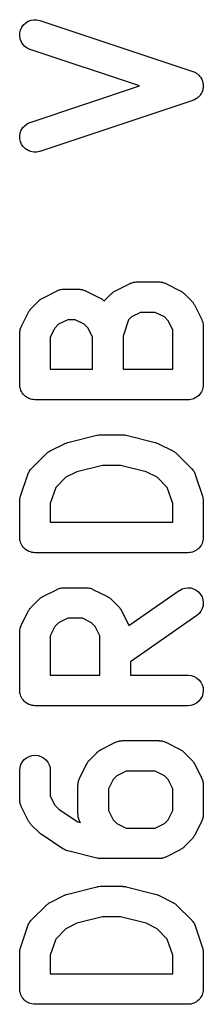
# Model space of a CAD drawing. Extents: x 0.02 to 3.89, y 0.07 to 3.88.
# Tile 92 of 172: x 2.8895 to 2.9367, y 0.3167 to 0.5702. Entities that reach past the tile are written whole.
import ezdxf

# ---------------------------------------------------------------- set-up
doc = ezdxf.new("R2010")
doc.units = 0
doc.header["$MEASUREMENT"] = 0
doc.layers.add('BLACK', color=7, linetype='CONTINUOUS')

msp = doc.modelspace()

# ---------------------------------------------------------------- linework, layer by layer
at = {"layer": 'BLACK', "linetype": 'CONTINUOUS'}
for p, q in [((2.88971, 0.567536), (2.89003, 0.568236)), ((2.89003, 0.568236), (2.89048, 0.568861)), ((2.89048, 0.568861), (2.89104, 0.569386)), ((2.89104, 0.569386), (2.89169, 0.569793)), ((2.89169, 0.569793), (2.89241, 0.570065)), ((2.89241, 0.570065), (2.89317, 0.570193)), ((2.89317, 0.570193), (2.89394, 0.570171)), ((2.89394, 0.570171), (2.89469, 0.57)), ((2.89469, 0.57), (2.93406, 0.556877)), ((2.88951, 0.566021), (2.88954, 0.566789)), ((2.88963, 0.565262), (2.88951, 0.566021)), ((2.88954, 0.566789), (2.88971, 0.567536)), ((2.8899, 0.564542), (2.88963, 0.565262)), ((2.8903, 0.563887), (2.8899, 0.564542)), ((2.89082, 0.563323), (2.8903, 0.563887)), ((2.89145, 0.562871), (2.89082, 0.563323)), ((2.89214, 0.562548), (2.89145, 0.562871)), ((2.8922, 0.562531), (2.89214, 0.562548)), ((2.92036, 0.553142), (2.8922, 0.562531)), ((2.93406, 0.556877), (2.93411, 0.556859)), ((2.93411, 0.556859), (2.93435, 0.556745)), ((2.93435, 0.556745), (2.93461, 0.556645)), ((2.93461, 0.556645), (2.9347, 0.556584)), ((2.9347, 0.556584), (2.9348, 0.556537)), ((2.9348, 0.556537), (2.93503, 0.556376)), ((2.93503, 0.556376), (2.93525, 0.556229)), ((2.93525, 0.556229), (2.93533, 0.556151)), ((2.93533, 0.556151), (2.93543, 0.556085)), ((2.93543, 0.556085), (2.93561, 0.555884)), ((2.93561, 0.555884), (2.93581, 0.555696)), ((2.93581, 0.555696), (2.93587, 0.555603)), ((2.93587, 0.555603), (2.93595, 0.555521)), ((2.93595, 0.555521), (2.93609, 0.555288)), ((2.93609, 0.555288), (2.93625, 0.555065)), ((2.8922, 0.543754), (2.92036, 0.553142)), ((2.93625, 0.555065), (2.93629, 0.554962)), ((2.93629, 0.554962), (2.93635, 0.554866)), ((2.93635, 0.554866), (2.93644, 0.554611)), ((2.93644, 0.554611), (2.93655, 0.554361)), ((2.93655, 0.554361), (2.93658, 0.554251)), ((2.93658, 0.554251), (2.93662, 0.554146)), ((2.93662, 0.554146), (2.93666, 0.553877)), ((2.93671, 0.552619), (2.93665, 0.552354)), ((2.93666, 0.553877), (2.93672, 0.553611)), ((2.93672, 0.552732), (2.93671, 0.552619)), ((2.93672, 0.553611), (2.93672, 0.553498)), ((2.93672, 0.553498), (2.93674, 0.553387)), ((2.93674, 0.552842), (2.93672, 0.552732)), ((2.93674, 0.553387), (2.93673, 0.553115)), ((2.93673, 0.553115), (2.93674, 0.552842)), ((2.93521, 0.550021), (2.93498, 0.549878)), ((2.93529, 0.550098), (2.93521, 0.550021)), ((2.93538, 0.550163), (2.93529, 0.550098)), ((2.93557, 0.550361), (2.93538, 0.550163)), ((2.93577, 0.550547), (2.93557, 0.550361)), ((2.93584, 0.550639), (2.93577, 0.550547)), ((2.93591, 0.55072), (2.93584, 0.550639)), ((2.93606, 0.55095), (2.93591, 0.55072)), ((2.93622, 0.551172), (2.93606, 0.55095)), ((2.93627, 0.551274), (2.93622, 0.551172)), ((2.93633, 0.551369), (2.93627, 0.551274)), ((2.93642, 0.551623), (2.93633, 0.551369)), ((2.93654, 0.551871), (2.93642, 0.551623)), ((2.93656, 0.551981), (2.93654, 0.551871)), ((2.9366, 0.552086), (2.93656, 0.551981)), ((2.93665, 0.552354), (2.9366, 0.552086)), ((2.93406, 0.549407), (2.89469, 0.536284)), ((2.9343, 0.549518), (2.93406, 0.549407)), ((2.93456, 0.549615), (2.9343, 0.549518)), ((2.93465, 0.549674), (2.93456, 0.549615)), ((2.93476, 0.54972), (2.93465, 0.549674)), ((2.93498, 0.549878), (2.93476, 0.54972)), ((2.88992, 0.541792), (2.89034, 0.542441)), ((2.89034, 0.542441), (2.89087, 0.542998)), ((2.89087, 0.542998), (2.89149, 0.543441)), ((2.89149, 0.543441), (2.8922, 0.543754)), ((2.88951, 0.540318), (2.88965, 0.541075)), ((2.88953, 0.53955), (2.88951, 0.540318)), ((2.88965, 0.541075), (2.88992, 0.541792)), ((2.8897, 0.5388), (2.88953, 0.53955)), ((2.89, 0.538096), (2.8897, 0.5388)), ((2.89044, 0.537465), (2.89, 0.538096)), ((2.891, 0.536932), (2.89044, 0.537465)), ((2.89164, 0.536516), (2.891, 0.536932)), ((2.89236, 0.536234), (2.89164, 0.536516)), ((2.89311, 0.536095), (2.89236, 0.536234)), ((2.89388, 0.536107), (2.89311, 0.536095)), ((2.89463, 0.536267), (2.89388, 0.536107)), ((2.89469, 0.536284), (2.89463, 0.536267)), ((2.91418, 0.500421), (2.91793, 0.502295)), ((2.91793, 0.502295), (2.91798, 0.50232)), ((2.91798, 0.50232), (2.91808, 0.502359)), ((2.91808, 0.502359), (2.91819, 0.502414)), ((2.91819, 0.502414), (2.91844, 0.502492)), ((2.91844, 0.502492), (2.9187, 0.502584)), ((2.9187, 0.502584), (2.91881, 0.502602)), ((2.91881, 0.502602), (2.91892, 0.502636)), ((2.91892, 0.502636), (2.91919, 0.502662)), ((2.91919, 0.502662), (2.91946, 0.502704)), ((2.91946, 0.502704), (2.91957, 0.5027)), ((2.91957, 0.5027), (2.91969, 0.502711)), ((2.91969, 0.502711), (2.92531, 0.502711)), ((2.92531, 0.502711), (2.92537, 0.502711)), ((2.92537, 0.502711), (2.92548, 0.502698)), ((2.92548, 0.502698), (2.9256, 0.502701)), ((2.9256, 0.502701), (2.92586, 0.502655)), ((2.92586, 0.502655), (2.92613, 0.502625)), ((2.92613, 0.502625), (2.92624, 0.50259)), ((2.92624, 0.50259), (2.92635, 0.50257)), ((2.92635, 0.50257), (2.92661, 0.502474)), ((2.92661, 0.502474), (2.92686, 0.502393)), ((2.92686, 0.502393), (2.92696, 0.502337)), ((2.92696, 0.502337), (2.92707, 0.502295)), ((2.92707, 0.502295), (2.93082, 0.500421)), ((2.89543, 0.498546), (2.89918, 0.500421)), ((2.89918, 0.500421), (2.89923, 0.500445)), ((2.89923, 0.500445), (2.89934, 0.500485)), ((2.89934, 0.500485), (2.89944, 0.500539)), ((2.89944, 0.500539), (2.8997, 0.500617)), ((2.8997, 0.500617), (2.89995, 0.50071)), ((2.89995, 0.50071), (2.90006, 0.500728)), ((2.90006, 0.500728), (2.90017, 0.500761)), ((2.90017, 0.500761), (2.90044, 0.500787)), ((2.90044, 0.500787), (2.90071, 0.500829)), ((2.90071, 0.500829), (2.90082, 0.500825)), ((2.90082, 0.500825), (2.90094, 0.500836)), ((2.90094, 0.500836), (2.90469, 0.500836)), ((2.90469, 0.500836), (2.90474, 0.500836)), ((2.90474, 0.500836), (2.90486, 0.500823)), ((2.90486, 0.500823), (2.90497, 0.500826)), ((2.90497, 0.500826), (2.90524, 0.50078)), ((2.90524, 0.50078), (2.90551, 0.50075)), ((2.90551, 0.50075), (2.90562, 0.500715)), ((2.90562, 0.500715), (2.90573, 0.500695)), ((2.90573, 0.500695), (2.90598, 0.500599)), ((2.90598, 0.500599), (2.90624, 0.500518)), ((2.90624, 0.500518), (2.90634, 0.500462)), ((2.90634, 0.500462), (2.90645, 0.500421)), ((2.90645, 0.500421), (2.9102, 0.498546)), ((2.91128, 0.497808), (2.91315, 0.499683)), ((2.91315, 0.499683), (2.91319, 0.499722)), ((2.91319, 0.499722), (2.91337, 0.499859)), ((2.91337, 0.499859), (2.91353, 0.500012)), ((2.91353, 0.500012), (2.91367, 0.500099)), ((2.91367, 0.500099), (2.91379, 0.500201)), ((2.91379, 0.500201), (2.91399, 0.500303)), ((2.91399, 0.500303), (2.91418, 0.500421)), ((2.93082, 0.500421), (2.93087, 0.500396)), ((2.93087, 0.500396), (2.93106, 0.500275)), ((2.93106, 0.500275), (2.93125, 0.500171)), ((2.93125, 0.500171), (2.93138, 0.500067)), ((2.93138, 0.500067), (2.93152, 0.499978)), ((2.93152, 0.499978), (2.93167, 0.499823)), ((2.93167, 0.499823), (2.93184, 0.499683)), ((2.93184, 0.499683), (2.93372, 0.497808)), ((2.89253, 0.495933), (2.89441, 0.497808)), ((2.89441, 0.497808), (2.89444, 0.497847)), ((2.89444, 0.497847), (2.89462, 0.497985)), ((2.89462, 0.497985), (2.89478, 0.498137)), ((2.89478, 0.498137), (2.89492, 0.498224)), ((2.89492, 0.498224), (2.89505, 0.498326)), ((2.89505, 0.498326), (2.89524, 0.498428)), ((2.89524, 0.498428), (2.89543, 0.498546)), ((2.9102, 0.498546), (2.91025, 0.498521)), ((2.91025, 0.498521), (2.91043, 0.498401)), ((2.91043, 0.498401), (2.91063, 0.498296)), ((2.91063, 0.498296), (2.91076, 0.498192)), ((2.91076, 0.498192), (2.91089, 0.498103)), ((2.91089, 0.498103), (2.91105, 0.497949)), ((2.91105, 0.497949), (2.91122, 0.497808)), ((2.91122, 0.497808), (2.91125, 0.497777)), ((2.91125, 0.497777), (2.91128, 0.497808)), ((2.93372, 0.497808), (2.93376, 0.497769)), ((2.93376, 0.497769), (2.9339, 0.497597)), ((2.9339, 0.497597), (2.93405, 0.497436)), ((2.93405, 0.497436), (2.93414, 0.497297)), ((2.93414, 0.497297), (2.93424, 0.497169)), ((2.93424, 0.497169), (2.93434, 0.496972)), ((2.93434, 0.496972), (2.93446, 0.496785)), ((2.93446, 0.496785), (2.93633, 0.493036)), ((2.88992, 0.491161), (2.89179, 0.49491)), ((2.89179, 0.49491), (2.89182, 0.494959)), ((2.89182, 0.494959), (2.89194, 0.495145)), ((2.89194, 0.495145), (2.89204, 0.49534)), ((2.89204, 0.49534), (2.89215, 0.495466)), ((2.89215, 0.495466), (2.89224, 0.495604)), ((2.89224, 0.495604), (2.89239, 0.495763)), ((2.89239, 0.495763), (2.89253, 0.495933)), ((2.92062, 0.494837), (2.91827, 0.493664)), ((2.92438, 0.494837), (2.92062, 0.494837)), ((2.92673, 0.493664), (2.92438, 0.494837)), ((2.89952, 0.491789), (2.89855, 0.490817)), ((2.90187, 0.492962), (2.89952, 0.491789)), ((2.90376, 0.492962), (2.90187, 0.492962)), ((2.90611, 0.491789), (2.90376, 0.492962)), ((2.90708, 0.490817), (2.90611, 0.491789)), ((2.9175, 0.492898), (2.91612, 0.488761)), ((2.91827, 0.493664), (2.9175, 0.492898)), ((2.9277, 0.492692), (2.92673, 0.493664)), ((2.92887, 0.490345), (2.9277, 0.492692)), ((2.93633, 0.493036), (2.93636, 0.492986)), ((2.93636, 0.492986), (2.9364, 0.492878)), ((2.9364, 0.492878), (2.93645, 0.492775)), ((2.93645, 0.492775), (2.93653, 0.492517)), ((2.93653, 0.492517), (2.93662, 0.492265)), ((2.93662, 0.492265), (2.93664, 0.492151)), ((2.93664, 0.492151), (2.93667, 0.49204)), ((2.93667, 0.49204), (2.9367, 0.491772)), ((2.9367, 0.491772), (2.93674, 0.491506)), ((2.8895, 0.489455), (2.88952, 0.48957)), ((2.8895, 0.4894), (2.8895, 0.489455)), ((2.8895, 0.476277), (2.8895, 0.4894)), ((2.88951, 0.489686), (2.88956, 0.489951)), ((2.88952, 0.48957), (2.88951, 0.489686)), ((2.88956, 0.489951), (2.88959, 0.490219)), ((2.88959, 0.490219), (2.88962, 0.490329)), ((2.88962, 0.490329), (2.88964, 0.490443)), ((2.88964, 0.490443), (2.88974, 0.490695)), ((2.88974, 0.490695), (2.88982, 0.490951)), ((2.88982, 0.490951), (2.88988, 0.491053)), ((2.88988, 0.491053), (2.88992, 0.491161)), ((2.89855, 0.490817), (2.89738, 0.488471)), ((2.90825, 0.488471), (2.90708, 0.490817)), ((2.92887, 0.480214), (2.92887, 0.490345)), ((2.93674, 0.491506), (2.93674, 0.49139)), ((2.93674, 0.49139), (2.93675, 0.491275)), ((2.93675, 0.491275), (2.93675, 0.476277)), ((2.89738, 0.488471), (2.89738, 0.480214)), ((2.90825, 0.480214), (2.90825, 0.488471)), ((2.91612, 0.488761), (2.91612, 0.480214)), ((2.89738, 0.480214), (2.90825, 0.480214)), ((2.91612, 0.480214), (2.92887, 0.480214)), ((2.88954, 0.475909), (2.8895, 0.476277)), ((2.88957, 0.475539), (2.88954, 0.475909)), ((2.88958, 0.475526), (2.88957, 0.475539)), ((2.88958, 0.475512), (2.88958, 0.475526)), ((2.88969, 0.475155), (2.88958, 0.475512)), ((2.88979, 0.474802), (2.88969, 0.475155)), ((2.8898, 0.47479), (2.88979, 0.474802)), ((2.8898, 0.474776), (2.8898, 0.47479)), ((2.88998, 0.474447), (2.8898, 0.474776)), ((2.89015, 0.474121), (2.88998, 0.474447)), ((2.89015, 0.47411), (2.89015, 0.474121)), ((2.89016, 0.474098), (2.89015, 0.47411)), ((2.8904, 0.47381), (2.89016, 0.474098)), ((2.93606, 0.474052), (2.93582, 0.473769)), ((2.93607, 0.474065), (2.93606, 0.474052)), ((2.93625, 0.474401), (2.93607, 0.474075)), ((2.93607, 0.474075), (2.93607, 0.474065)), ((2.93643, 0.474726), (2.93625, 0.474401)), ((2.93644, 0.474751), (2.93643, 0.474739)), ((2.93643, 0.474739), (2.93643, 0.474726)), ((2.93655, 0.475104), (2.93644, 0.474751)), ((2.93666, 0.475458), (2.93655, 0.475104)), ((2.93667, 0.475485), (2.93666, 0.475472)), ((2.93666, 0.475472), (2.93666, 0.475458)), ((2.93671, 0.475856), (2.93667, 0.475485)), ((2.93675, 0.476222), (2.93671, 0.475856)), ((2.93675, 0.476277), (2.93675, 0.47625)), ((2.93675, 0.47625), (2.93675, 0.476249)), ((2.93675, 0.476249), (2.93675, 0.476248)), ((2.93675, 0.476248), (2.93675, 0.476222)), ((2.89063, 0.473522), (2.8904, 0.47381)), ((2.89064, 0.473513), (2.89063, 0.473522)), ((2.89065, 0.473503), (2.89064, 0.473513)), ((2.89093, 0.473266), (2.89065, 0.473503)), ((2.89122, 0.473028), (2.89093, 0.473266)), ((2.89123, 0.473022), (2.89122, 0.473028)), ((2.89124, 0.473013), (2.89123, 0.473022)), ((2.89156, 0.472837), (2.89124, 0.473013)), ((2.89189, 0.472658), (2.89156, 0.472837)), ((2.8919, 0.472654), (2.89189, 0.472658)), ((2.89191, 0.472647), (2.8919, 0.472654)), ((2.89227, 0.472538), (2.89191, 0.472647)), ((2.89262, 0.472426), (2.89227, 0.472538)), ((2.89264, 0.472424), (2.89262, 0.472426)), ((2.89265, 0.47242), (2.89264, 0.472424)), ((2.89302, 0.472381), (2.89265, 0.47242)), ((2.89339, 0.47234), (2.89302, 0.472381)), ((2.89341, 0.47234), (2.89339, 0.47234)), ((2.89344, 0.47234), (2.89341, 0.47234)), ((2.89341, 0.47234), (2.89341, 0.47234)), ((2.89341, 0.47234), (2.89341, 0.47234)), ((2.93281, 0.47234), (2.89344, 0.47234)), ((2.93318, 0.472376), (2.93281, 0.47234)), ((2.93355, 0.472409), (2.93318, 0.472376)), ((2.93356, 0.472413), (2.93355, 0.472409)), ((2.93357, 0.472415), (2.93356, 0.472413)), ((2.93393, 0.472522), (2.93357, 0.472415)), ((2.93429, 0.472626), (2.93393, 0.472522)), ((2.9343, 0.472633), (2.93429, 0.472626)), ((2.93431, 0.472637), (2.9343, 0.472633)), ((2.93464, 0.472812), (2.93431, 0.472637)), ((2.93497, 0.472982), (2.93464, 0.472812)), ((2.93498, 0.472991), (2.93497, 0.472982)), ((2.93499, 0.472998), (2.93498, 0.472991)), ((2.93528, 0.473232), (2.93499, 0.472998)), ((2.93556, 0.473464), (2.93528, 0.473232)), ((2.93557, 0.473474), (2.93556, 0.473464)), ((2.93558, 0.473483), (2.93557, 0.473474)), ((2.93582, 0.473769), (2.93558, 0.473483)), ((2.90148, 0.461214), (2.90182, 0.46134)), ((2.90182, 0.46134), (2.90184, 0.461342)), ((2.90184, 0.461342), (2.90186, 0.461349)), ((2.90186, 0.461349), (2.90936, 0.463223)), ((2.90936, 0.463223), (2.90941, 0.463236)), ((2.90941, 0.463236), (2.90948, 0.463246)), ((2.90948, 0.463246), (2.90955, 0.463266)), ((2.90955, 0.463266), (2.90986, 0.463297)), ((2.90986, 0.463297), (2.91017, 0.463338)), ((2.91017, 0.463338), (2.91024, 0.463334)), ((2.91024, 0.463334), (2.91031, 0.463341)), ((2.91031, 0.463341), (2.91594, 0.463341)), ((2.91594, 0.463341), (2.91599, 0.46334)), ((2.91599, 0.46334), (2.91606, 0.463333)), ((2.91606, 0.463333), (2.91613, 0.463336)), ((2.91613, 0.463336), (2.91644, 0.46329)), ((2.91644, 0.46329), (2.91676, 0.463255)), ((2.91676, 0.463255), (2.91682, 0.463234)), ((2.91682, 0.463234), (2.91689, 0.463223)), ((2.91689, 0.463223), (2.92439, 0.461349)), ((2.92439, 0.461349), (2.92444, 0.461335)), ((2.92444, 0.461335), (2.92446, 0.461329)), ((2.92446, 0.461329), (2.92448, 0.461325)), ((2.92448, 0.461325), (2.92482, 0.461194)), ((2.89649, 0.458615), (2.89665, 0.458767)), ((2.89665, 0.458767), (2.89679, 0.458854)), ((2.89679, 0.458854), (2.89692, 0.458956)), ((2.89692, 0.458956), (2.89712, 0.459058)), ((2.89712, 0.459058), (2.8973, 0.459176)), ((2.8973, 0.459176), (2.90105, 0.46105)), ((2.90105, 0.46105), (2.9011, 0.461075)), ((2.9011, 0.461075), (2.90112, 0.461081)), ((2.90112, 0.461081), (2.90114, 0.46109)), ((2.90114, 0.46109), (2.90148, 0.461214)), ((2.92482, 0.461194), (2.92516, 0.461067)), ((2.92516, 0.461067), (2.92518, 0.461057)), ((2.92518, 0.461057), (2.9252, 0.46105)), ((2.9252, 0.46105), (2.92895, 0.459176)), ((2.92895, 0.459176), (2.929, 0.459151)), ((2.929, 0.459151), (2.92918, 0.45903)), ((2.92918, 0.45903), (2.92938, 0.458926)), ((2.92938, 0.458926), (2.9295, 0.458822)), ((2.9295, 0.458822), (2.92964, 0.458733)), ((2.89253, 0.454689), (2.89628, 0.458438)), ((2.89628, 0.458438), (2.89632, 0.458477)), ((2.89632, 0.458477), (2.89649, 0.458615)), ((2.92964, 0.458733), (2.9298, 0.458578)), ((2.9298, 0.458578), (2.92997, 0.458438)), ((2.92997, 0.458438), (2.93372, 0.454689)), ((2.89181, 0.453655), (2.89192, 0.453899)), ((2.89192, 0.453899), (2.89199, 0.453993)), ((2.89199, 0.453993), (2.89204, 0.454095)), ((2.89204, 0.454095), (2.89221, 0.454303)), ((2.89221, 0.454303), (2.89237, 0.45452)), ((2.89237, 0.45452), (2.89246, 0.454599)), ((2.89246, 0.454599), (2.89253, 0.454689)), ((2.90419, 0.453814), (2.9014, 0.452419)), ((2.9108, 0.455467), (2.90419, 0.453814)), ((2.91545, 0.455467), (2.9108, 0.455467)), ((2.92206, 0.453814), (2.91545, 0.455467)), ((2.92485, 0.452419), (2.92206, 0.453814)), ((2.93372, 0.454689), (2.93376, 0.454649)), ((2.93376, 0.454649), (2.93383, 0.454559)), ((2.93383, 0.454559), (2.93391, 0.454479)), ((2.93391, 0.454479), (2.93407, 0.454259)), ((2.93407, 0.454259), (2.93424, 0.454049)), ((2.93424, 0.454049), (2.93429, 0.453946)), ((2.93429, 0.453946), (2.93436, 0.453851)), ((2.93436, 0.453851), (2.93447, 0.453606)), ((2.88971, 0.447525), (2.89158, 0.45315)), ((2.89158, 0.45315), (2.8916, 0.453202)), ((2.8916, 0.453202), (2.89165, 0.453307)), ((2.89165, 0.453307), (2.89168, 0.453418)), ((2.89168, 0.453418), (2.89181, 0.453655)), ((2.9014, 0.452419), (2.89876, 0.449778)), ((2.92749, 0.449778), (2.92485, 0.452419)), ((2.93447, 0.453606), (2.93459, 0.453367)), ((2.93459, 0.453367), (2.93462, 0.453256)), ((2.93462, 0.453256), (2.93467, 0.45315)), ((2.93467, 0.45315), (2.93655, 0.447525)), ((2.89876, 0.449778), (2.89738, 0.445642)), ((2.92887, 0.445642), (2.92749, 0.449778)), ((2.8895, 0.446335), (2.88953, 0.446555)), ((2.8895, 0.44628), (2.8895, 0.446335)), ((2.8895, 0.436907), (2.8895, 0.44628)), ((2.88953, 0.446776), (2.88957, 0.446936)), ((2.88953, 0.446555), (2.88953, 0.446776)), ((2.88957, 0.446936), (2.88959, 0.447099)), ((2.88959, 0.447099), (2.88966, 0.44731)), ((2.88966, 0.44731), (2.88971, 0.447525)), ((2.93655, 0.447525), (2.93656, 0.447473)), ((2.93656, 0.447473), (2.93661, 0.447257)), ((2.93661, 0.447257), (2.93667, 0.447045)), ((2.93667, 0.447045), (2.93669, 0.446882)), ((2.93669, 0.446882), (2.93672, 0.446722)), ((2.93672, 0.446722), (2.93673, 0.446501)), ((2.93673, 0.446501), (2.93675, 0.44628)), ((2.93675, 0.44628), (2.93675, 0.436907)), ((2.89738, 0.445642), (2.89738, 0.440844)), ((2.92887, 0.440844), (2.92887, 0.445642)), ((2.89738, 0.440844), (2.92887, 0.440844)), ((2.88954, 0.436539), (2.8895, 0.436907)), ((2.88957, 0.436169), (2.88954, 0.436539)), ((2.88958, 0.436156), (2.88957, 0.436169)), ((2.88958, 0.436142), (2.88958, 0.436156)), ((2.88969, 0.435785), (2.88958, 0.436142)), ((2.93666, 0.436088), (2.93655, 0.435734)), ((2.93667, 0.436115), (2.93666, 0.436102)), ((2.93666, 0.436102), (2.93666, 0.436088)), ((2.93671, 0.436486), (2.93667, 0.436115)), ((2.93675, 0.436852), (2.93671, 0.436486)), ((2.93675, 0.436907), (2.93675, 0.43688)), ((2.93675, 0.43688), (2.93675, 0.436879)), ((2.93675, 0.436879), (2.93675, 0.436878)), ((2.93675, 0.436878), (2.93675, 0.436852)), ((2.88979, 0.435432), (2.88969, 0.435785)), ((2.8898, 0.43542), (2.88979, 0.435432)), ((2.8898, 0.435406), (2.8898, 0.43542)), ((2.88998, 0.435077), (2.8898, 0.435406)), ((2.89015, 0.434751), (2.88998, 0.435077)), ((2.89015, 0.43474), (2.89015, 0.434751)), ((2.89016, 0.434728), (2.89015, 0.43474)), ((2.8904, 0.43444), (2.89016, 0.434728)), ((2.89063, 0.434152), (2.8904, 0.43444)), ((2.89064, 0.434143), (2.89063, 0.434152)), ((2.89065, 0.434133), (2.89064, 0.434143)), ((2.89093, 0.433896), (2.89065, 0.434133)), ((2.89122, 0.433658), (2.89093, 0.433896)), ((2.89123, 0.433652), (2.89122, 0.433658)), ((2.89124, 0.433643), (2.89123, 0.433652)), ((2.89156, 0.433467), (2.89124, 0.433643)), ((2.89189, 0.433288), (2.89156, 0.433467)), ((2.93464, 0.433442), (2.93431, 0.433267)), ((2.93497, 0.433612), (2.93464, 0.433442)), ((2.93498, 0.433621), (2.93497, 0.433612)), ((2.93499, 0.433627), (2.93498, 0.433621)), ((2.93528, 0.433862), (2.93499, 0.433627)), ((2.93556, 0.434094), (2.93528, 0.433862)), ((2.93557, 0.434104), (2.93556, 0.434094)), ((2.93558, 0.434113), (2.93557, 0.434104)), ((2.93582, 0.434399), (2.93558, 0.434113)), ((2.93606, 0.434682), (2.93582, 0.434399)), ((2.93607, 0.434694), (2.93606, 0.434682)), ((2.93625, 0.435031), (2.93607, 0.434705)), ((2.93607, 0.434705), (2.93607, 0.434694)), ((2.93643, 0.435356), (2.93625, 0.435031)), ((2.93644, 0.435381), (2.93643, 0.435369)), ((2.93643, 0.435369), (2.93643, 0.435356)), ((2.93655, 0.435734), (2.93644, 0.435381)), ((2.8919, 0.433284), (2.89189, 0.433288)), ((2.89191, 0.433277), (2.8919, 0.433284)), ((2.89227, 0.433168), (2.89191, 0.433277)), ((2.89262, 0.433056), (2.89227, 0.433168)), ((2.89264, 0.433054), (2.89262, 0.433056)), ((2.89265, 0.43305), (2.89264, 0.433054)), ((2.89302, 0.433011), (2.89265, 0.43305)), ((2.89339, 0.43297), (2.89302, 0.433011)), ((2.89341, 0.43297), (2.89339, 0.43297)), ((2.89344, 0.43297), (2.89341, 0.43297)), ((2.89341, 0.43297), (2.89341, 0.43297)), ((2.89341, 0.43297), (2.89341, 0.43297)), ((2.93281, 0.43297), (2.89344, 0.43297)), ((2.93318, 0.433006), (2.93281, 0.43297)), ((2.93355, 0.433039), (2.93318, 0.433006)), ((2.93356, 0.433043), (2.93355, 0.433039)), ((2.93357, 0.433045), (2.93356, 0.433043)), ((2.93393, 0.433152), (2.93357, 0.433045)), ((2.93429, 0.433256), (2.93393, 0.433152)), ((2.9343, 0.433263), (2.93429, 0.433256)), ((2.93431, 0.433267), (2.9343, 0.433263)), ((2.89543, 0.42168), (2.89918, 0.423555)), ((2.89918, 0.423555), (2.89923, 0.423579)), ((2.89923, 0.423579), (2.89934, 0.423619)), ((2.89934, 0.423619), (2.89944, 0.423674)), ((2.89944, 0.423674), (2.8997, 0.423752)), ((2.8997, 0.423752), (2.89995, 0.423844)), ((2.89995, 0.423844), (2.90006, 0.423862)), ((2.90006, 0.423862), (2.90017, 0.423896)), ((2.90017, 0.423896), (2.90044, 0.423922)), ((2.90044, 0.423922), (2.90071, 0.423964)), ((2.90071, 0.423964), (2.90082, 0.423959)), ((2.90082, 0.423959), (2.90094, 0.423971)), ((2.90094, 0.423971), (2.90656, 0.423971)), ((2.90656, 0.423971), (2.90662, 0.42397)), ((2.90662, 0.42397), (2.90673, 0.423957)), ((2.90673, 0.423957), (2.90685, 0.42396)), ((2.90685, 0.42396), (2.90711, 0.423915)), ((2.90711, 0.423915), (2.90738, 0.423885)), ((2.90738, 0.423885), (2.90749, 0.42385)), ((2.90749, 0.42385), (2.90761, 0.42383)), ((2.90761, 0.42383), (2.90786, 0.423734)), ((2.90786, 0.423734), (2.90811, 0.423652)), ((2.90811, 0.423652), (2.90822, 0.423597)), ((2.90822, 0.423597), (2.90832, 0.423555)), ((2.90832, 0.423555), (2.91207, 0.42168)), ((2.93055, 0.423259), (2.9306, 0.42329)), ((2.9306, 0.42329), (2.93127, 0.423658)), ((2.93127, 0.423658), (2.93201, 0.423888)), ((2.93201, 0.423888), (2.93277, 0.423971)), ((2.93277, 0.423971), (2.93354, 0.423904)), ((2.93354, 0.423904), (2.93427, 0.423689)), ((2.93427, 0.423689), (2.93495, 0.423335)), ((2.93495, 0.423335), (2.93556, 0.422856)), ((2.89253, 0.419068), (2.89441, 0.420943)), ((2.89441, 0.420943), (2.89444, 0.420981)), ((2.89444, 0.420981), (2.89462, 0.421119)), ((2.89462, 0.421119), (2.89478, 0.421271)), ((2.89478, 0.421271), (2.89492, 0.421359)), ((2.89492, 0.421359), (2.89505, 0.421461)), ((2.89505, 0.421461), (2.89524, 0.421563)), ((2.89524, 0.421563), (2.89543, 0.42168)), ((2.91207, 0.42168), (2.91212, 0.421655)), ((2.91212, 0.421655), (2.91231, 0.421535)), ((2.91231, 0.421535), (2.9125, 0.421431)), ((2.9125, 0.421431), (2.91263, 0.421327)), ((2.91263, 0.421327), (2.91277, 0.421237)), ((2.91277, 0.421237), (2.91293, 0.421083)), ((2.91293, 0.421083), (2.9131, 0.420943)), ((2.9131, 0.420943), (2.91497, 0.419068)), ((2.91762, 0.414208), (2.93055, 0.423259)), ((2.93556, 0.422856), (2.93605, 0.422269)), ((2.93605, 0.422269), (2.93642, 0.421597)), ((2.93642, 0.421597), (2.93666, 0.420865)), ((2.93666, 0.420865), (2.93675, 0.420102)), ((2.89182, 0.418094), (2.89194, 0.418279)), ((2.89194, 0.418279), (2.89204, 0.418474)), ((2.89204, 0.418474), (2.89215, 0.418601)), ((2.89215, 0.418601), (2.89224, 0.418739)), ((2.89224, 0.418739), (2.89239, 0.418897)), ((2.89239, 0.418897), (2.89253, 0.419068)), ((2.91497, 0.419068), (2.91501, 0.419029)), ((2.91501, 0.419029), (2.91515, 0.418856)), ((2.91515, 0.418856), (2.9153, 0.418695)), ((2.9153, 0.418695), (2.91539, 0.418557)), ((2.91539, 0.418557), (2.91549, 0.418429)), ((2.91549, 0.418429), (2.91559, 0.418232)), ((2.91559, 0.418232), (2.91571, 0.418045)), ((2.93648, 0.418597), (2.93613, 0.417912)), ((2.93668, 0.419336), (2.93648, 0.418597)), ((2.93675, 0.420102), (2.93668, 0.419336)), ((2.88992, 0.414295), (2.89179, 0.418045)), ((2.89179, 0.418045), (2.89182, 0.418094)), ((2.90187, 0.416097), (2.89952, 0.414923)), ((2.90563, 0.416097), (2.90187, 0.416097)), ((2.90798, 0.414923), (2.90563, 0.416097)), ((2.91571, 0.418045), (2.91758, 0.414295)), ((2.93507, 0.416808), (2.918, 0.404861)), ((2.93565, 0.417308), (2.93507, 0.416808)), ((2.93613, 0.417912), (2.93565, 0.417308)), ((2.88956, 0.413086), (2.88959, 0.413353)), ((2.88959, 0.413353), (2.88962, 0.413464)), ((2.88962, 0.413464), (2.88964, 0.413578)), ((2.88964, 0.413578), (2.88974, 0.413829)), ((2.88974, 0.413829), (2.88982, 0.414086)), ((2.88982, 0.414086), (2.88988, 0.414187)), ((2.88988, 0.414187), (2.88992, 0.414295)), ((2.89855, 0.413952), (2.89738, 0.411605)), ((2.89952, 0.414923), (2.89855, 0.413952)), ((2.90895, 0.413952), (2.90798, 0.414923)), ((2.91013, 0.411605), (2.90895, 0.413952)), ((2.91758, 0.414295), (2.91761, 0.414246)), ((2.91761, 0.414246), (2.91762, 0.414208)), ((2.8895, 0.41259), (2.88952, 0.412705)), ((2.8895, 0.412535), (2.8895, 0.41259)), ((2.8895, 0.397537), (2.8895, 0.412535)), ((2.88951, 0.412821), (2.88956, 0.413086)), ((2.88952, 0.412705), (2.88951, 0.412821)), ((2.89738, 0.411605), (2.89738, 0.401474)), ((2.91013, 0.401474), (2.91013, 0.411605)), ((2.918, 0.404861), (2.918, 0.401474)), ((2.89738, 0.401474), (2.91013, 0.401474)), ((2.918, 0.401474), (2.93281, 0.401474)), ((2.93281, 0.401474), (2.93287, 0.401473)), ((2.93287, 0.401473), (2.93363, 0.401388)), ((2.93363, 0.401388), (2.93436, 0.401155)), ((2.93436, 0.401155), (2.93503, 0.400785)), ((2.93503, 0.400785), (2.93562, 0.400291)), ((2.93562, 0.400291), (2.9361, 0.399692)), ((2.9361, 0.399692), (2.93646, 0.399011)), ((2.93646, 0.399011), (2.93668, 0.398274)), ((2.93668, 0.398274), (2.93675, 0.397509)), ((2.88954, 0.397169), (2.8895, 0.397537)), ((2.88957, 0.396799), (2.88954, 0.397169)), ((2.88958, 0.396786), (2.88957, 0.396799)), ((2.88958, 0.396772), (2.88958, 0.396786)), ((2.88969, 0.396415), (2.88958, 0.396772)), ((2.88979, 0.396062), (2.88969, 0.396415)), ((2.8898, 0.39605), (2.88979, 0.396062)), ((2.8898, 0.396036), (2.8898, 0.39605)), ((2.88998, 0.395707), (2.8898, 0.396036)), ((2.89015, 0.395381), (2.88998, 0.395707)), ((2.93644, 0.396011), (2.93607, 0.395335)), ((2.93667, 0.396745), (2.93644, 0.396011)), ((2.93675, 0.397509), (2.93667, 0.396745)), ((2.89015, 0.39537), (2.89015, 0.395381)), ((2.89016, 0.395358), (2.89015, 0.39537)), ((2.8904, 0.39507), (2.89016, 0.395358)), ((2.89063, 0.394782), (2.8904, 0.39507)), ((2.89064, 0.394773), (2.89063, 0.394782)), ((2.89065, 0.394762), (2.89064, 0.394773)), ((2.89093, 0.394526), (2.89065, 0.394762)), ((2.89122, 0.394288), (2.89093, 0.394526)), ((2.89123, 0.394281), (2.89122, 0.394288)), ((2.89124, 0.394273), (2.89123, 0.394281)), ((2.89156, 0.394097), (2.89124, 0.394273)), ((2.89189, 0.393918), (2.89156, 0.394097)), ((2.8919, 0.393914), (2.89189, 0.393918)), ((2.89191, 0.393907), (2.8919, 0.393914)), ((2.89227, 0.393798), (2.89191, 0.393907)), ((2.89262, 0.393686), (2.89227, 0.393798)), ((2.89264, 0.393684), (2.89262, 0.393686)), ((2.89265, 0.39368), (2.89264, 0.393684)), ((2.89302, 0.393641), (2.89265, 0.39368)), ((2.89339, 0.3936), (2.89302, 0.393641)), ((2.89341, 0.3936), (2.89339, 0.3936)), ((2.89344, 0.3936), (2.89341, 0.3936)), ((2.89341, 0.3936), (2.89341, 0.3936)), ((2.89341, 0.3936), (2.89341, 0.3936)), ((2.93281, 0.3936), (2.89344, 0.3936)), ((2.93357, 0.393675), (2.93281, 0.3936)), ((2.93431, 0.393897), (2.93357, 0.393675)), ((2.93499, 0.394257), (2.93431, 0.393897)), ((2.93558, 0.394743), (2.93499, 0.394257)), ((2.93607, 0.395335), (2.93558, 0.394743)), ((2.91043, 0.38231), (2.91418, 0.384185)), ((2.91418, 0.384185), (2.91423, 0.384209)), ((2.91423, 0.384209), (2.91433, 0.384249)), ((2.91433, 0.384249), (2.91444, 0.384304)), ((2.91444, 0.384304), (2.9147, 0.384382)), ((2.9147, 0.384382), (2.91495, 0.384474)), ((2.91495, 0.384474), (2.91506, 0.384492)), ((2.91506, 0.384492), (2.91517, 0.384526)), ((2.91517, 0.384526), (2.91544, 0.384552)), ((2.91544, 0.384552), (2.91571, 0.384594)), ((2.91571, 0.384594), (2.91582, 0.384589)), ((2.91582, 0.384589), (2.91594, 0.384601)), ((2.91594, 0.384601), (2.92531, 0.384601)), ((2.92531, 0.384601), (2.92537, 0.3846)), ((2.92537, 0.3846), (2.92548, 0.384587)), ((2.92548, 0.384587), (2.9256, 0.38459)), ((2.9256, 0.38459), (2.92586, 0.384545)), ((2.92586, 0.384545), (2.92613, 0.384515)), ((2.92613, 0.384515), (2.92624, 0.38448)), ((2.92624, 0.38448), (2.92635, 0.38446)), ((2.92635, 0.38446), (2.92661, 0.384364)), ((2.92661, 0.384364), (2.92686, 0.384282)), ((2.92686, 0.384282), (2.92696, 0.384227)), ((2.92696, 0.384227), (2.92707, 0.384185)), ((2.92707, 0.384185), (2.93082, 0.38231)), ((2.89069, 0.379727), (2.89128, 0.380209)), ((2.89128, 0.380209), (2.89197, 0.380564)), ((2.89197, 0.380564), (2.8927, 0.380781)), ((2.8927, 0.380781), (2.89347, 0.380851)), ((2.89347, 0.380851), (2.89423, 0.380771)), ((2.89423, 0.380771), (2.89497, 0.380544)), ((2.89497, 0.380544), (2.89564, 0.380178)), ((2.90753, 0.379698), (2.9094, 0.381573)), ((2.9094, 0.381573), (2.90944, 0.381611)), ((2.90944, 0.381611), (2.90962, 0.381749)), ((2.90962, 0.381749), (2.90978, 0.381901)), ((2.90978, 0.381901), (2.90992, 0.381989)), ((2.90992, 0.381989), (2.91004, 0.382091)), ((2.91004, 0.382091), (2.91024, 0.382193)), ((2.91024, 0.382193), (2.91043, 0.38231)), ((2.93082, 0.38231), (2.93087, 0.382285)), ((2.93087, 0.382285), (2.93106, 0.382165)), ((2.93106, 0.382165), (2.93125, 0.382061)), ((2.93125, 0.382061), (2.93138, 0.381957)), ((2.93138, 0.381957), (2.93152, 0.381867)), ((2.93152, 0.381867), (2.93167, 0.381713)), ((2.93167, 0.381713), (2.93184, 0.381573)), ((2.93184, 0.381573), (2.93372, 0.379698)), ((2.8895, 0.376969), (2.88959, 0.377733)), ((2.88959, 0.377733), (2.88982, 0.378465)), ((2.88982, 0.378465), (2.89019, 0.379138)), ((2.89019, 0.379138), (2.89069, 0.379727)), ((2.89564, 0.380178), (2.89623, 0.379688)), ((2.89623, 0.379688), (2.89672, 0.379093)), ((2.89672, 0.379093), (2.89708, 0.378414)), ((2.89708, 0.378414), (2.8973, 0.377679)), ((2.8973, 0.377679), (2.89738, 0.376914)), ((2.90492, 0.374925), (2.90679, 0.378675)), ((2.90679, 0.378675), (2.90682, 0.378724)), ((2.90682, 0.378724), (2.90694, 0.378909)), ((2.90694, 0.378909), (2.90704, 0.379104)), ((2.90704, 0.379104), (2.90715, 0.379231)), ((2.90715, 0.379231), (2.90723, 0.379369)), ((2.90723, 0.379369), (2.90739, 0.379527)), ((2.90739, 0.379527), (2.90753, 0.379698)), ((2.93372, 0.379698), (2.93376, 0.379659)), ((2.93376, 0.379659), (2.9339, 0.379486)), ((2.9339, 0.379486), (2.93405, 0.379325)), ((2.93405, 0.379325), (2.93414, 0.379186)), ((2.93414, 0.379186), (2.93424, 0.379058)), ((2.93424, 0.379058), (2.93434, 0.378862)), ((2.93434, 0.378862), (2.93446, 0.378675)), ((2.93446, 0.378675), (2.93633, 0.374925)), ((2.8895, 0.376914), (2.8895, 0.376969)), ((2.8895, 0.369415), (2.8895, 0.376914)), ((2.89738, 0.376914), (2.89738, 0.370344)), ((2.91452, 0.375553), (2.91355, 0.374582)), ((2.91687, 0.376727), (2.91452, 0.375553)), ((2.92438, 0.376727), (2.91687, 0.376727)), ((2.92673, 0.375553), (2.92438, 0.376727)), ((2.9277, 0.374582), (2.92673, 0.375553)), ((2.9045, 0.37322), (2.90451, 0.373335)), ((2.9045, 0.373165), (2.9045, 0.37322)), ((2.9045, 0.365666), (2.9045, 0.373165)), ((2.90451, 0.373451), (2.90456, 0.373716)), ((2.90451, 0.373335), (2.90451, 0.373451)), ((2.90456, 0.373716), (2.90459, 0.373983)), ((2.90459, 0.373983), (2.90462, 0.374094)), ((2.90462, 0.374094), (2.90464, 0.374208)), ((2.90464, 0.374208), (2.90474, 0.374459)), ((2.90474, 0.374459), (2.90482, 0.374716)), ((2.90482, 0.374716), (2.90488, 0.374817)), ((2.90488, 0.374817), (2.90492, 0.374925)), ((2.91355, 0.374582), (2.91238, 0.372235)), ((2.92887, 0.372235), (2.9277, 0.374582)), ((2.93633, 0.374925), (2.93636, 0.374876)), ((2.93636, 0.374876), (2.9364, 0.374767)), ((2.9364, 0.374767), (2.93645, 0.374665)), ((2.93645, 0.374665), (2.93653, 0.374407)), ((2.93653, 0.374407), (2.93662, 0.374155)), ((2.93662, 0.374155), (2.93664, 0.37404)), ((2.93664, 0.37404), (2.93667, 0.373929)), ((2.93667, 0.373929), (2.9367, 0.373661)), ((2.9367, 0.373661), (2.93674, 0.373396)), ((2.93674, 0.373396), (2.93674, 0.37328)), ((2.93674, 0.37328), (2.93675, 0.373165)), ((2.93675, 0.373165), (2.93675, 0.365666)), ((2.89738, 0.370344), (2.89855, 0.367998)), ((2.91238, 0.372235), (2.91238, 0.366595)), ((2.92887, 0.366595), (2.92887, 0.372235)), ((2.88951, 0.3693), (2.8895, 0.369415)), ((2.88951, 0.369184), (2.88951, 0.3693)), ((2.88955, 0.368918), (2.88951, 0.369184)), ((2.88958, 0.36865), (2.88955, 0.368918)), ((2.88961, 0.368539), (2.88958, 0.36865)), ((2.88963, 0.368425), (2.88961, 0.368539)), ((2.88972, 0.368173), (2.88963, 0.368425)), ((2.8898, 0.367915), (2.88972, 0.368173)), ((2.88985, 0.367812), (2.8898, 0.367915)), ((2.88989, 0.367704), (2.88985, 0.367812)), ((2.88992, 0.367654), (2.88989, 0.367704)), ((2.89179, 0.363905), (2.88992, 0.367654)), ((2.89855, 0.367998), (2.8997, 0.36685)), ((2.8997, 0.36685), (2.90443, 0.363695)), ((2.90451, 0.36555), (2.9045, 0.365666)), ((2.90451, 0.365434), (2.90451, 0.36555)), ((2.90455, 0.365169), (2.90451, 0.365434)), ((2.90458, 0.364901), (2.90455, 0.365169)), ((2.91238, 0.366595), (2.91355, 0.364248)), ((2.9277, 0.364248), (2.92887, 0.366595)), ((2.93669, 0.365114), (2.93666, 0.364847)), ((2.93674, 0.36538), (2.93669, 0.365114)), ((2.93675, 0.365611), (2.93673, 0.365496)), ((2.93673, 0.365496), (2.93674, 0.36538)), ((2.93675, 0.365666), (2.93675, 0.365611)), ((2.89191, 0.363718), (2.89179, 0.363905)), ((2.89201, 0.363521), (2.89191, 0.363718)), ((2.89212, 0.363393), (2.89201, 0.363521)), ((2.8922, 0.363254), (2.89212, 0.363393)), ((2.89235, 0.363093), (2.8922, 0.363254)), ((2.89249, 0.362921), (2.89235, 0.363093)), ((2.89253, 0.362882), (2.89249, 0.362921)), ((2.89441, 0.361007), (2.89253, 0.362882)), ((2.90443, 0.363695), (2.90511, 0.363526)), ((2.90461, 0.36479), (2.90458, 0.364901)), ((2.90463, 0.364675), (2.90461, 0.36479)), ((2.90472, 0.364423), (2.90463, 0.364675)), ((2.9048, 0.364165), (2.90472, 0.364423)), ((2.90485, 0.364063), (2.9048, 0.364165)), ((2.90489, 0.363954), (2.90485, 0.364063)), ((2.90492, 0.363905), (2.90489, 0.363954)), ((2.90511, 0.363526), (2.90492, 0.363905)), ((2.91355, 0.364248), (2.91452, 0.363277)), ((2.91452, 0.363277), (2.91687, 0.362104)), ((2.92438, 0.362104), (2.92673, 0.363277)), ((2.92673, 0.363277), (2.9277, 0.364248)), ((2.93633, 0.363905), (2.93446, 0.360155)), ((2.93637, 0.364013), (2.93633, 0.363905)), ((2.93643, 0.364115), (2.93637, 0.364013)), ((2.93651, 0.364371), (2.93643, 0.364115)), ((2.93661, 0.364622), (2.93651, 0.364371)), ((2.93663, 0.364737), (2.93661, 0.364622)), ((2.93666, 0.364847), (2.93663, 0.364737)), ((2.89469, 0.360777), (2.89441, 0.361007)), ((2.89496, 0.360546), (2.89469, 0.360777)), ((2.895, 0.36052), (2.89496, 0.360546)), ((2.895, 0.360519), (2.895, 0.36052)), ((2.89501, 0.360515), (2.895, 0.360519)), ((2.895, 0.360519), (2.895, 0.360519)), ((2.90063, 0.356765), (2.89501, 0.360515)), ((2.91687, 0.362104), (2.92438, 0.362104)), ((2.93431, 0.359921), (2.93421, 0.359726)), ((2.93443, 0.360106), (2.93431, 0.359921)), ((2.93446, 0.360155), (2.93443, 0.360106)), ((2.93372, 0.359132), (2.93184, 0.357257)), ((2.93386, 0.359303), (2.93372, 0.359132)), ((2.93401, 0.359462), (2.93386, 0.359303)), ((2.9341, 0.359599), (2.93401, 0.359462)), ((2.93421, 0.359726), (2.9341, 0.359599)), ((2.90086, 0.356642), (2.90063, 0.356765)), ((2.90109, 0.356504), (2.90086, 0.356642)), ((2.9012, 0.356461), (2.90109, 0.356504)), ((2.90131, 0.356404), (2.9012, 0.356461)), ((2.90156, 0.356327), (2.90131, 0.356404)), ((2.90181, 0.356236), (2.90156, 0.356327)), ((2.90186, 0.356222), (2.90181, 0.356236)), ((2.90936, 0.354347), (2.90186, 0.356222)), ((2.93082, 0.35652), (2.92707, 0.354645)), ((2.93101, 0.356638), (2.93082, 0.35652)), ((2.9312, 0.356739), (2.93101, 0.356638)), ((2.93133, 0.356842), (2.9312, 0.356739)), ((2.93147, 0.356929), (2.93133, 0.356842)), ((2.93163, 0.357081), (2.93147, 0.356929)), ((2.93181, 0.357219), (2.93163, 0.357081)), ((2.93184, 0.357257), (2.93181, 0.357219)), ((2.90943, 0.354337), (2.90936, 0.354347)), ((2.90949, 0.354316), (2.90943, 0.354337)), ((2.90981, 0.35428), (2.90949, 0.354316)), ((2.91012, 0.354234), (2.90981, 0.35428)), ((2.91019, 0.354238), (2.91012, 0.354234)), ((2.91026, 0.35423), (2.91019, 0.354238)), ((2.91031, 0.354229), (2.91026, 0.35423)), ((2.92531, 0.354229), (2.91031, 0.354229)), ((2.92543, 0.354241), (2.92531, 0.354229)), ((2.92554, 0.354236), (2.92543, 0.354241)), ((2.92581, 0.354278), (2.92554, 0.354236)), ((2.92608, 0.354304), (2.92581, 0.354278)), ((2.92619, 0.354338), (2.92608, 0.354304)), ((2.9263, 0.354356), (2.92619, 0.354338)), ((2.92655, 0.354449), (2.9263, 0.354356)), ((2.92681, 0.354527), (2.92655, 0.354449)), ((2.92691, 0.354581), (2.92681, 0.354527)), ((2.92702, 0.354621), (2.92691, 0.354581)), ((2.92707, 0.354645), (2.92702, 0.354621)), ((2.8973, 0.34294), (2.90105, 0.344815)), ((2.90105, 0.344815), (2.9011, 0.344839)), ((2.9011, 0.344839), (2.90112, 0.344846)), ((2.90112, 0.344846), (2.90114, 0.344855)), ((2.90114, 0.344855), (2.90148, 0.344978)), ((2.90148, 0.344978), (2.90182, 0.345104)), ((2.90182, 0.345104), (2.90184, 0.345107)), ((2.90184, 0.345107), (2.90186, 0.345113)), ((2.90186, 0.345113), (2.90936, 0.346988)), ((2.90936, 0.346988), (2.90941, 0.347001)), ((2.90941, 0.347001), (2.90948, 0.34701)), ((2.90948, 0.34701), (2.90955, 0.34703)), ((2.90955, 0.34703), (2.90986, 0.347061)), ((2.90986, 0.347061), (2.91017, 0.347103)), ((2.91017, 0.347103), (2.91024, 0.347099)), ((2.91024, 0.347099), (2.91031, 0.347105)), ((2.91031, 0.347105), (2.91594, 0.347105)), ((2.91594, 0.347105), (2.91599, 0.347105)), ((2.91599, 0.347105), (2.91606, 0.347097)), ((2.91606, 0.347097), (2.91613, 0.347101)), ((2.91613, 0.347101), (2.91644, 0.347054)), ((2.91644, 0.347054), (2.91676, 0.347019)), ((2.91676, 0.347019), (2.91682, 0.346998)), ((2.91682, 0.346998), (2.91689, 0.346988)), ((2.91689, 0.346988), (2.92439, 0.345113)), ((2.92439, 0.345113), (2.92444, 0.345099)), ((2.92444, 0.345099), (2.92446, 0.345093)), ((2.92446, 0.345093), (2.92448, 0.34509)), ((2.92448, 0.34509), (2.92482, 0.344959)), ((2.92482, 0.344959), (2.92516, 0.344831)), ((2.92516, 0.344831), (2.92518, 0.344821)), ((2.92518, 0.344821), (2.9252, 0.344815)), ((2.9252, 0.344815), (2.92895, 0.34294)), ((2.89253, 0.338453), (2.89628, 0.342203)), ((2.89628, 0.342203), (2.89632, 0.342241)), ((2.89632, 0.342241), (2.89649, 0.342379)), ((2.89649, 0.342379), (2.89665, 0.342531)), ((2.89665, 0.342531), (2.89679, 0.342619)), ((2.89679, 0.342619), (2.89692, 0.342721)), ((2.89692, 0.342721), (2.89712, 0.342822)), ((2.89712, 0.342822), (2.8973, 0.34294)), ((2.92895, 0.34294), (2.929, 0.342915)), ((2.929, 0.342915), (2.92918, 0.342795)), ((2.92918, 0.342795), (2.92938, 0.34269)), ((2.92938, 0.34269), (2.9295, 0.342586)), ((2.9295, 0.342586), (2.92964, 0.342497)), ((2.92964, 0.342497), (2.9298, 0.342343)), ((2.9298, 0.342343), (2.92997, 0.342203)), ((2.92997, 0.342203), (2.93372, 0.338453)), ((2.89165, 0.337071), (2.89168, 0.337182)), ((2.89168, 0.337182), (2.89181, 0.337419)), ((2.89181, 0.337419), (2.89192, 0.337664)), ((2.89192, 0.337664), (2.89199, 0.337757)), ((2.89199, 0.337757), (2.89204, 0.337859)), ((2.89204, 0.337859), (2.89221, 0.338067)), ((2.89221, 0.338067), (2.89237, 0.338285)), ((2.89237, 0.338285), (2.89246, 0.338364)), ((2.89246, 0.338364), (2.89253, 0.338453)), ((2.90419, 0.337579), (2.9014, 0.336183)), ((2.9108, 0.339231), (2.90419, 0.337579)), ((2.91545, 0.339231), (2.9108, 0.339231)), ((2.92206, 0.337579), (2.91545, 0.339231)), ((2.92485, 0.336183), (2.92206, 0.337579)), ((2.93372, 0.338453), (2.93376, 0.338414)), ((2.93376, 0.338414), (2.93383, 0.338324)), ((2.93383, 0.338324), (2.93391, 0.338244)), ((2.93391, 0.338244), (2.93407, 0.338024)), ((2.93407, 0.338024), (2.93424, 0.337814)), ((2.93424, 0.337814), (2.93429, 0.337711)), ((2.93429, 0.337711), (2.93436, 0.337616)), ((2.93436, 0.337616), (2.93447, 0.33737)), ((2.93447, 0.33737), (2.93459, 0.337131)), ((2.93459, 0.337131), (2.93462, 0.33702)), ((2.88971, 0.33129), (2.89158, 0.336914)), ((2.89158, 0.336914), (2.8916, 0.336966)), ((2.8916, 0.336966), (2.89165, 0.337071)), ((2.9014, 0.336183), (2.89876, 0.333543)), ((2.92749, 0.333543), (2.92485, 0.336183)), ((2.93462, 0.33702), (2.93467, 0.336914)), ((2.93467, 0.336914), (2.93655, 0.33129)), ((2.89876, 0.333543), (2.89738, 0.329406)), ((2.92887, 0.329406), (2.92749, 0.333543)), ((2.8895, 0.3301), (2.88953, 0.33032)), ((2.8895, 0.330045), (2.8895, 0.3301)), ((2.8895, 0.320671), (2.8895, 0.330045)), ((2.88953, 0.330541), (2.88957, 0.330701)), ((2.88953, 0.33032), (2.88953, 0.330541)), ((2.88957, 0.330701), (2.88959, 0.330864)), ((2.88959, 0.330864), (2.88966, 0.331074)), ((2.88966, 0.331074), (2.88971, 0.33129)), ((2.93655, 0.33129), (2.93656, 0.331238)), ((2.93656, 0.331238), (2.93661, 0.331022)), ((2.93661, 0.331022), (2.93667, 0.33081)), ((2.93667, 0.33081), (2.93669, 0.330646)), ((2.93669, 0.330646), (2.93672, 0.330486)), ((2.93672, 0.330486), (2.93673, 0.330265)), ((2.93673, 0.330265), (2.93675, 0.330045)), ((2.93675, 0.330045), (2.93675, 0.320671)), ((2.89738, 0.329406), (2.89738, 0.324608)), ((2.92887, 0.324608), (2.92887, 0.329406)), ((2.89738, 0.324608), (2.92887, 0.324608)), ((2.88954, 0.320303), (2.8895, 0.320671)), ((2.88957, 0.319933), (2.88954, 0.320303)), ((2.88958, 0.31992), (2.88957, 0.319933)), ((2.88958, 0.319906), (2.88958, 0.31992)), ((2.88969, 0.31955), (2.88958, 0.319906)), ((2.88979, 0.319196), (2.88969, 0.31955)), ((2.93655, 0.319499), (2.93644, 0.319146)), ((2.93666, 0.319853), (2.93655, 0.319499)), ((2.93667, 0.31988), (2.93666, 0.319866)), ((2.93666, 0.319866), (2.93666, 0.319853)), ((2.93671, 0.320251), (2.93667, 0.31988)), ((2.93675, 0.320616), (2.93671, 0.320251)), ((2.93675, 0.320671), (2.93675, 0.320645)), ((2.93675, 0.320645), (2.93675, 0.320644)), ((2.93675, 0.320644), (2.93675, 0.320642)), ((2.93675, 0.320642), (2.93675, 0.320616)), ((2.8898, 0.319184), (2.88979, 0.319196)), ((2.8898, 0.319171), (2.8898, 0.319184)), ((2.88998, 0.318842), (2.8898, 0.319171)), ((2.89015, 0.318515), (2.88998, 0.318842)), ((2.89015, 0.318505), (2.89015, 0.318515)), ((2.89016, 0.318492), (2.89015, 0.318505)), ((2.8904, 0.318204), (2.89016, 0.318492)), ((2.89063, 0.317917), (2.8904, 0.318204)), ((2.89064, 0.317908), (2.89063, 0.317917)), ((2.89065, 0.317897), (2.89064, 0.317908)), ((2.89093, 0.317661), (2.89065, 0.317897)), ((2.89122, 0.317423), (2.89093, 0.317661)), ((2.89123, 0.317416), (2.89122, 0.317423)), ((2.89124, 0.317407), (2.89123, 0.317416)), ((2.89156, 0.317231), (2.89124, 0.317407)), ((2.89189, 0.317053), (2.89156, 0.317231)), ((2.8919, 0.317048), (2.89189, 0.317053)), ((2.89191, 0.317042), (2.8919, 0.317048)), ((2.89227, 0.316932), (2.89191, 0.317042)), ((2.89262, 0.31682), (2.89227, 0.316932)), ((2.93393, 0.316917), (2.93357, 0.316809)), ((2.93429, 0.317021), (2.93393, 0.316917)), ((2.9343, 0.317027), (2.93429, 0.317021)), ((2.93431, 0.317031), (2.9343, 0.317027)), ((2.93464, 0.317206), (2.93431, 0.317031)), ((2.93497, 0.317377), (2.93464, 0.317206)), ((2.93498, 0.317385), (2.93497, 0.317377)), ((2.93499, 0.317392), (2.93498, 0.317385)), ((2.93528, 0.317627), (2.93499, 0.317392)), ((2.93556, 0.317858), (2.93528, 0.317627)), ((2.93557, 0.317869), (2.93556, 0.317858)), ((2.93558, 0.317878), (2.93557, 0.317869)), ((2.93582, 0.318163), (2.93558, 0.317878)), ((2.93606, 0.318447), (2.93582, 0.318163)), ((2.93607, 0.318459), (2.93606, 0.318447)), ((2.93625, 0.318795), (2.93607, 0.31847)), ((2.93607, 0.31847), (2.93607, 0.318459)), ((2.93643, 0.31912), (2.93625, 0.318795)), ((2.93644, 0.319146), (2.93643, 0.319133)), ((2.93643, 0.319133), (2.93643, 0.31912)), ((2.89264, 0.316819), (2.89262, 0.31682)), ((2.89265, 0.316815), (2.89264, 0.316819)), ((2.89302, 0.316776), (2.89265, 0.316815)), ((2.89339, 0.316735), (2.89302, 0.316776)), ((2.89341, 0.316734), (2.89339, 0.316735)), ((2.89344, 0.316734), (2.89341, 0.316734)), ((2.89341, 0.316734), (2.89341, 0.316734)), ((2.89341, 0.316734), (2.89341, 0.316734)), ((2.93281, 0.316734), (2.89344, 0.316734)), ((2.93318, 0.31677), (2.93281, 0.316734)), ((2.93355, 0.316804), (2.93318, 0.31677)), ((2.93356, 0.316808), (2.93355, 0.316804)), ((2.93357, 0.316809), (2.93356, 0.316808))]:
    msp.add_line(p, q, dxfattribs=at)

doc.saveas('drawing.dxf')
